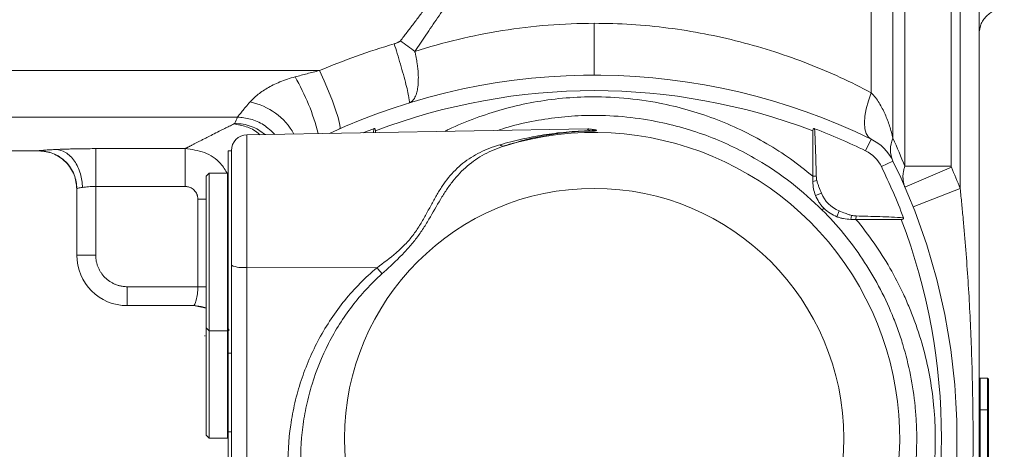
# Model space of a CAD drawing. Header units: millimetres. Extents: x -15 to 879, y -46 to 965.
# Tile 4 of 26: x 159 to 315, y 47 to 115. Entities that reach past the tile are written whole.
import ezdxf

# ---------------------------------------------------------------- set-up
doc = ezdxf.new("R2010")
doc.units = ezdxf.units.MM

msp = doc.modelspace()

# ---------------------------------------------------------------- linework, layer by layer
at = {"color": 7, "linetype": 'Continuous', "lineweight": 15}
for p, q in [((294.11, 103.41), (294.11, 191.69)), ((297.56, 96.19), (297.56, 191.69)), ((308.21, 151.69), (308.21, 88.23)), ((306.78, 149.47), (306.78, 91.77)), ((299.44, 91.77), (299.44, 145.69)), ((311.21, 0.19), (311.21, 117.96)), ((206.66, 106.9), (136.45, 106.9)), ((193.67, 99.54), (136.45, 99.54)), ((249.23, 97.67), (195.17, 96.73)), ((215.55, 97.37), (215.55, 97.09)), ((249.97, 97.55), (250.21, 97.56)), ((284.87, 90.18), (284.87, 97.37)), ((294.11, 96.04), (293.22, 94.21)), ((136.45, 94.19), (162.21, 94.19)), ((171.21, 94.55), (185.39, 94.55)), ((192.71, 94.19), (192.21, 94.19)), ((192.21, 62.19), (192.21, 94.19)), ((192.71, 76.07), (192.71, 94.23)), ((295.73, 91.7), (297.56, 92.59)), ((189.21, 90.69), (188.71, 90.19)), ((192.11, 90.69), (189.21, 90.69)), ((189.21, 90.69), (189.21, 65.69)), ((192.21, 90.59), (192.11, 90.69)), ((192.11, 65.69), (192.11, 90.69)), ((306.78, 91.77), (299.44, 91.77)), ((306.82, 91.61), (299.47, 88.43)), ((188.71, 90.19), (188.71, 78.19)), ((284.87, 90.18), (285.41, 90.2)), ((284.87, 89.35), (285.51, 89.49)), ((168.21, 88.21), (168.21, 77.69)), ((171.21, 88.56), (185.39, 88.56)), ((171.21, 88.56), (171.21, 77.69)), ((285.29, 87.13), (286.22, 87.5)), ((308.21, 88.23), (300.77, 85.31)), ((187.39, 86.57), (187.39, 72.69)), ((288.65, 83.77), (289.02, 84.7)), ((290.87, 83.35), (291.01, 83.99)), ((291.7, 83.35), (291.72, 83.89)), ((298.89, 83.35), (291.7, 83.35)), ((188.71, 78.19), (188.71, 66.19)), ((168.21, 77.69), (171.21, 77.69)), ((192.71, 23.08), (192.71, 76.07)), ((195.17, 75.74), (195.17, 22.75)), ((195.17, 75.74), (215.79, 75.69)), ((187.39, 72.69), (176.21, 72.69)), ((176.21, 72.69), (176.21, 69.69)), ((186.75, 69.69), (176.21, 69.69)), ((186.71, 69.69), (188.71, 69.31)), ((188.71, 66.19), (189.21, 65.69)), ((188.71, 66.19), (188.71, 49.19)), ((189.21, 65.69), (192.11, 65.69)), ((189.21, 65.69), (189.21, 48.69)), ((192.11, 65.69), (192.21, 65.79)), ((192.11, 48.69), (192.11, 65.69)), ((188.55, 64.92), (188.44, 64.92)), ((192.21, 62.19), (192.71, 62.19)), ((192.21, 49.69), (192.21, 62.19)), ((311.36, 58.19), (311.21, 58.04)), ((311.36, 58.19), (311.36, 53.19)), ((312.56, 58.19), (311.36, 58.19)), ((312.56, 53.19), (312.56, 58.19)), ((312.71, 58.04), (312.56, 58.19)), ((312.71, 58.04), (312.71, 53.19)), ((311.21, 53.19), (311.36, 53.19)), ((312.56, 53.19), (311.36, 53.19)), ((311.36, 53.19), (311.36, 11.19)), ((312.56, 53.19), (312.71, 53.19)), ((312.56, 11.19), (312.56, 53.19)), ((312.71, 53.19), (312.71, 11.19)), ((188.71, 49.19), (189.21, 48.69)), ((189.21, 48.69), (192.11, 48.69)), ((192.11, 48.69), (192.21, 48.79)), ((192.71, 49.69), (192.21, 49.69)), ((192.21, 2.69), (192.21, 49.69))]:
    msp.add_line(p, q, dxfattribs=at)
at = {"color": 8, "linetype": 'Continuous', "lineweight": 15}
for p, q in [((215.25, 97.08), (215.28, 97.71)), ((195.17, 96.73), (195.17, 75.74)), ((162.21, 94.19), (162.21, 94.21)), ((188.71, 86.57), (187.39, 86.57))]:
    msp.add_line(p, q, dxfattribs=at)
at = {"color": 7, "linetype": 'Continuous', "lineweight": 15, "flags": 128}
for points in [[(209.88, 97.7), (209.96, 97.95), (209.87, 98.55), (209.63, 99.48), (209.23, 100.68), (208.71, 102.1), (208.09, 103.66), (207.39, 105.29), (206.66, 106.9)], [(294.11, 96.04), (293.66, 96.39), (293.32, 96.96), (293.12, 97.71), (293.05, 98.64), (293.12, 99.7), (293.32, 100.87), (293.66, 102.12), (294.11, 103.41)], [(215.28, 97.71), (214.25, 97.32), (213.59, 97.05)]]:
    msp.add_lwpolyline(points, dxfattribs=at)
at = {"color": 8, "linetype": 'Continuous', "lineweight": 15, "flags": 128}
for points in [[(188.71, 72.69), (188.48, 72.69), (187.39, 72.69)], [(188.71, 69.36), (187.92, 69.57), (186.75, 69.69)]]:
    msp.add_lwpolyline(points, dxfattribs=at)
at = {"color": 7, "linetype": 'Continuous', "lineweight": 15}
msp.add_circle((250.21, 48.69), 39.56, dxfattribs=at)
for centre, radius, start, end in [((250.21, 6.19), 100, 63.9587, 114.8141), ((250.21, 6.19), 97.54, 69.1873, 110.8127), ((193.61, 91.84), 10.32, 29.1136, 78.4727), ((250.21, 48.69), 48.42, 227.268, 107.1139), ((249.91, 95.63), 1.76, 84.6091, 97.6949), ((250.34, 99.4), 1.87, 261.7411, 270.3627), ((250.38, 99.23), 1.88, 260.7002, 269.2962), ((250.21, 6.19), 97.96, 63.9587, 69.1111), ((195.21, 94.23), 2.5, 91, 180), ((290.82, 89.3), 7.5, 26.0413, 63.9587), ((301.6, 94.39), 4.43, 156.0054, 203.9946), ((235.82, 95.83), 0.876, 230.9976, 279.207), ((290.82, 89.3), 5.46, 26.0413, 63.9587), ((207.71, 48.69), 100, 333.9587, 26.0413), ((207.71, 48.69), 97.96, 20.8889, 26.0413), ((207.71, 48.69), 108, 21.4784, 23.4165), ((290.87, 89.35), 5, 201.6883, 248.3117), ((207.71, 48.69), 97.54, 339.1873, 20.8127), ((176.21, 77.69), 8, 180, 270), ((194.57, 80.61), 4.9, 247.7029, 276.9769), ((197.44, 60.17), 24.03, 37.2753, 40.2122)]:
    msp.add_arc(centre, radius, start, end, dxfattribs=at)
at = {"color": 8, "linetype": 'Continuous', "lineweight": 15}
msp.add_arc((174.04, 88.98), 33.37, 13.7823, 30.4912, dxfattribs=at)
at = {"color": 7, "linetype": 'Continuous', "lineweight": 15}
for points, knots in [([(219.51, 111.62), (219.85, 112.06), (220.54, 112.97), (221.58, 114.34), (222.64, 115.74), (223.73, 117.16), (224.83, 118.61), (225.95, 120.08), (227.1, 121.58), (228.26, 123.1), (229.45, 124.66), (230.65, 126.23), (231.88, 127.84), (233.13, 129.46), (235.15, 132.1), (238.08, 135.91), (241.08, 139.82), (243.48, 142.95), (245.24, 145.23), (247.25, 147.84), (248.68, 149.7), (249.44, 150.69)], [0, 0, 0, 0, 0.034623, 0.069885, 0.105788, 0.14233, 0.179512, 0.217334, 0.255797, 0.294899, 0.334642, 0.375024, 0.416047, 0.45771, 0.500014, 0.618422, 0.750007, 0.799524, 0.857695, 0.924521, 1, 1, 1, 1]), ([(249.53, 150.69), (249.2, 150.22), (248.57, 149.3), (247.65, 147.95), (246.78, 146.67), (245.95, 145.47), (245.18, 144.33), (244.45, 143.27), (243.77, 142.27), (243.14, 141.35), (241.51, 138.96), (238.99, 135.27), (235.94, 130.81), (233.42, 127.1), (231.31, 123.99), (229.27, 120.99), (227.3, 118.09), (225.4, 115.28), (223.57, 112.57), (222.37, 110.8), (221.79, 109.93)], [0, 0, 0, 0, 0.034677, 0.067629, 0.098857, 0.12836, 0.156139, 0.182193, 0.206523, 0.229129, 0.250009, 0.381615, 0.500011, 0.578475, 0.654593, 0.728366, 0.799793, 0.868874, 0.93561, 1, 1, 1, 1]), ([(311.21, 112.69), (311.26, 113.19), (311.35, 113.97), (311.84, 114.9), (312.36, 115.54), (313, 116.06), (313.93, 116.55), (314.71, 116.64), (315.21, 116.69)], [0, 0, 0, 0, 0.239463, 0.368367, 0.500005, 0.631642, 0.760545, 1, 1, 1, 1]), ([(250.21, 114.39), (245.33, 114.39), (240.45, 114), (230.92, 112.49), (226.26, 111.36), (221.79, 109.93)], [0, 0, 0, 0, 0.5, 0.5, 1, 1, 1, 1]), ([(250.21, 106.19), (250.21, 106.19), (250.21, 106.23), (250.21, 106.42), (250.21, 106.57), (250.21, 106.97), (250.21, 107.22), (250.21, 107.83), (250.21, 108.19), (250.21, 108.99), (250.21, 109.43), (250.21, 110.37), (250.21, 110.87), (250.21, 111.88), (250.21, 112.39), (250.21, 113.41), (250.21, 113.91), (250.21, 114.39)], [0, 0, 0, 0, 0.125, 0.125, 0.25, 0.25, 0.375, 0.375, 0.5, 0.5, 0.625, 0.625, 0.75, 0.75, 0.875, 0.875, 1, 1, 1, 1]), ([(294.11, 103.41), (290.92, 105.09), (287.59, 106.63), (280.65, 109.33), (277.04, 110.5), (269.62, 112.41), (265.81, 113.15), (258.07, 114.14), (254.14, 114.39), (250.21, 114.39)], [0, 0, 0, 0, 0.25, 0.25, 0.5, 0.5, 0.75, 0.75, 1, 1, 1, 1]), ([(218.52, 111.14), (216.5, 110.55), (214.5, 109.9), (210.54, 108.48), (208.59, 107.72), (206.66, 106.9)], [0, 0, 0, 0, 0.5, 0.5, 1, 1, 1, 1]), ([(218.52, 111.14), (218.59, 111.16), (218.72, 111.2), (218.91, 111.28), (219.08, 111.34), (219.21, 111.41), (219.31, 111.46), (219.4, 111.52), (219.47, 111.56), (219.5, 111.6), (219.51, 111.62)], [0, 0, 0, 0, 0.190044, 0.373236, 0.549966, 0.672139, 0.777739, 0.867116, 0.940854, 1, 1, 1, 1]), ([(220.87, 101.79), (220.9, 101.8), (220.92, 101.86), (220.92, 102.09), (220.9, 102.27), (220.82, 102.76), (220.76, 103.07), (220.6, 103.82), (220.5, 104.25), (220.26, 105.21), (220.12, 105.73), (219.82, 106.82), (219.66, 107.38), (219.34, 108.51), (219.17, 109.07), (218.84, 110.15), (218.67, 110.66), (218.52, 111.14)], [0, 0, 0, 0, 0.125, 0.125, 0.25, 0.25, 0.375, 0.375, 0.5, 0.5, 0.625, 0.625, 0.75, 0.75, 0.875, 0.875, 1, 1, 1, 1]), ([(221.79, 109.93), (221.43, 110.21), (221.05, 110.5), (220.29, 111.07), (219.9, 111.35), (219.51, 111.62)], [0, 0, 0, 0, 0.5, 0.5, 1, 1, 1, 1]), ([(221.79, 109.93), (221.8, 109.87), (221.84, 109.7), (221.92, 109.36), (222.04, 108.78), (222.21, 107.76), (222.34, 106.5), (222.35, 105.16), (222.25, 104.11), (222.04, 103.19), (221.79, 102.61), (221.54, 102.25), (221.36, 102.07), (221.18, 101.93), (221.02, 101.84), (220.92, 101.81), (220.87, 101.79)], [0, 0, 0, 0, 0.015213, 0.043285, 0.08496, 0.163457, 0.303004, 0.419284, 0.551034, 0.64719, 0.778407, 0.83318, 0.882552, 0.926682, 0.965762, 1, 1, 1, 1]), ([(206.66, 106.9), (206.01, 106.75), (205.36, 106.58), (204.07, 106.25), (203.43, 106.08), (202.8, 105.91)], [0, 0, 0, 0, 0.5, 0.5, 1, 1, 1, 1]), ([(202.8, 105.91), (201.99, 105.69), (201.16, 105.41), (200.03, 104.95), (199.68, 104.79), (199, 104.46), (198.68, 104.29), (198.07, 103.93), (197.79, 103.75), (197.26, 103.39), (197.03, 103.21), (196.37, 102.68), (196.01, 102.32), (195.67, 101.95)], [0, 0, 0, 0, 0.25, 0.25, 0.375, 0.375, 0.5, 0.5, 0.625, 0.625, 0.75, 0.75, 1, 1, 1, 1]), ([(297.56, 96.19), (297.41, 96.84), (297.23, 97.48), (296.82, 98.75), (296.58, 99.38), (296.04, 100.61), (295.73, 101.21), (295.01, 102.36), (294.6, 102.91), (294.11, 103.41)], [0, 0, 0, 0, 0.25, 0.25, 0.5, 0.5, 0.75, 0.75, 1, 1, 1, 1]), ([(195.67, 101.95), (195.43, 101.67), (195.2, 101.41), (194.78, 100.92), (194.59, 100.69), (194.26, 100.28), (194.11, 100.09), (193.86, 99.78), (193.76, 99.65), (193.67, 99.54)], [0, 0, 0, 0, 0.25, 0.25, 0.5, 0.5, 0.75, 0.75, 1, 1, 1, 1]), ([(185.39, 94.55), (185.43, 94.57), (185.5, 94.61), (185.63, 94.67), (185.76, 94.74), (185.9, 94.81), (186.05, 94.89), (186.21, 94.97), (186.38, 95.06), (186.55, 95.15), (186.74, 95.24), (186.93, 95.34), (187.13, 95.45), (187.34, 95.56), (187.56, 95.67), (187.79, 95.79), (188.03, 95.91), (188.27, 96.03), (188.53, 96.16), (189, 96.4), (189.72, 96.77), (190.55, 97.19), (191.21, 97.52), (191.73, 97.78), (192.36, 98.09), (192.86, 98.34), (193.11, 98.46)], [0, 0, 0, 0, 0.031591, 0.063185, 0.094784, 0.126391, 0.158009, 0.18964, 0.221288, 0.252954, 0.284642, 0.316355, 0.348095, 0.379865, 0.411667, 0.443505, 0.475381, 0.507298, 0.539259, 0.571265, 0.678235, 0.785589, 0.828432, 0.871345, 0.93474, 1, 1, 1, 1]), ([(193.24, 98.57), (194.14, 98.48), (195.91, 98.3), (197.37, 97.28), (198.08, 96.78)], [0, 0, 0, 0, 0.50839, 1, 1, 1, 1]), ([(215.28, 97.71), (215.32, 97.73), (215.37, 97.73), (215.45, 97.7), (215.48, 97.66), (215.52, 97.58), (215.53, 97.54), (215.55, 97.46), (215.55, 97.41), (215.55, 97.37)], [0, 0, 0, 0, 0.25, 0.25, 0.5, 0.5, 0.75, 0.75, 1, 1, 1, 1]), ([(235.27, 95.15), (236.4, 95.49), (237.55, 95.78), (239.84, 96.3), (241, 96.52), (242.77, 96.81), (243.36, 96.89), (244.56, 97.05), (245.17, 97.11), (246.42, 97.23), (247.05, 97.27), (248.02, 97.32), (248.35, 97.34), (249.01, 97.36), (249.34, 97.37), (249.67, 97.37)], [0, 0, 0, 0, 0.25, 0.25, 0.5, 0.5, 0.625, 0.625, 0.75, 0.75, 0.875, 0.875, 0.9375, 0.9375, 1, 1, 1, 1]), ([(250.21, 97.33), (249.87, 97.33), (249.53, 97.33), (248.86, 97.32), (248.52, 97.31), (247.53, 97.26), (246.89, 97.21), (245.64, 97.09), (245.03, 97.02), (243.84, 96.86), (243.26, 96.77), (241.53, 96.46), (240.41, 96.22), (238.17, 95.65), (237.06, 95.33), (235.96, 94.97)], [0, 0, 0, 0, 0.0625, 0.0625, 0.125, 0.125, 0.25, 0.25, 0.375, 0.375, 0.5, 0.5, 0.75, 0.75, 1, 1, 1, 1]), ([(250.06, 97.56), (250.01, 97.57), (249.94, 97.58), (249.68, 97.63), (249.43, 97.67), (249.28, 97.67), (249.24, 97.66)], [0, 0, 0, 0, 0.435408, 0.736976, 0.936932, 1, 1, 1, 1]), ([(250.07, 97.38), (250.02, 97.42), (250, 97.45), (249.97, 97.5), (249.96, 97.52), (249.96, 97.55), (249.97, 97.56), (250, 97.57), (250.02, 97.56), (250.07, 97.55)], [0, 0, 0, 0, 0.25, 0.25, 0.5, 0.5, 0.75, 0.75, 1, 1, 1, 1]), ([(250.35, 97.54), (250.31, 97.54), (250.27, 97.55), (250.24, 97.55), (250.23, 97.55), (250.22, 97.55), (250.21, 97.56), (250.21, 97.56), (250.21, 97.56), (250.21, 97.56)], [0, 0, 0, 0, 0.0004953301, 0.0004953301, 0.0004953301, 0.0006012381, 0.0006012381, 0.0006012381, 0.0006146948, 0.0006146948, 0.0006146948, 0.0006146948]), ([(250.35, 97.35), (250.35, 97.35), (250.34, 97.35), (250.33, 97.35), (250.3, 97.35), (250.27, 97.34), (250.24, 97.34), (250.23, 97.34), (250.23, 97.34), (250.22, 97.33), (250.22, 97.33), (250.21, 97.33), (250.21, 97.33), (250.21, 97.33), (250.21, 97.33), (250.21, 97.33)], [0, 0, 0, 0, 0.0000844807, 0.0000844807, 0.0000844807, 0.0004778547, 0.0004778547, 0.0004778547, 0.000576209, 0.000576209, 0.000576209, 0.000601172, 0.000601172, 0.000601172, 0.0006146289, 0.0006146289, 0.0006146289, 0.0006146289]), ([(250.35, 97.54), (250.41, 97.53), (250.44, 97.52), (250.49, 97.5), (250.51, 97.5), (250.55, 97.47), (250.56, 97.46), (250.56, 97.43), (250.55, 97.41), (250.51, 97.39), (250.49, 97.38), (250.44, 97.37), (250.41, 97.36), (250.35, 97.35)], [0, 0, 0, 0, 0.125, 0.125, 0.25, 0.25, 0.5, 0.5, 0.75, 0.75, 0.875, 0.875, 1, 1, 1, 1]), ([(284.87, 97.37), (284.87, 97.41), (284.87, 97.46), (284.89, 97.54), (284.9, 97.58), (284.94, 97.66), (284.97, 97.7), (285.05, 97.73), (285.1, 97.73), (285.14, 97.71)], [0, 0, 0, 0, 0.25, 0.25, 0.5, 0.5, 0.75, 0.75, 1, 1, 1, 1]), ([(285.14, 97.71), (285.21, 96.46), (285.26, 95.21), (285.34, 92.7), (285.38, 91.45), (285.41, 90.2)], [0, 0, 0, 0, 0.5, 0.5, 1, 1, 1, 1]), ([(162.21, 94.21), (162.21, 94.21), (162.21, 94.22), (162.23, 94.22), (162.25, 94.23), (162.29, 94.23), (162.33, 94.24), (162.42, 94.25), (162.6, 94.27), (162.91, 94.29), (163.3, 94.32), (163.71, 94.35), (164.12, 94.37), (164.51, 94.39), (164.78, 94.4), (164.92, 94.41)], [0, 0, 0, 0, 0.041651, 0.083212, 0.124734, 0.166264, 0.207854, 0.249551, 0.374246, 0.499197, 0.624037, 0.749236, 0.832704, 0.916169, 1, 1, 1, 1]), ([(162.21, 94.21), (162.56, 94.21), (162.93, 94.18), (163.67, 94.04), (164.05, 93.94), (164.79, 93.64), (165.15, 93.46), (165.84, 93.01), (166.16, 92.75), (166.75, 92.16), (167.01, 91.84), (167.46, 91.15), (167.64, 90.79), (167.93, 90.05), (168.04, 89.68), (168.18, 88.93), (168.21, 88.57), (168.21, 88.21)], [0, 0, 0, 0, 0.125, 0.125, 0.25, 0.25, 0.375, 0.375, 0.5, 0.5, 0.625, 0.625, 0.75, 0.75, 0.875, 0.875, 1, 1, 1, 1]), ([(162.21, 94.19), (162.96, 94.11), (164.13, 93.99), (165.52, 93.24), (166.48, 92.46), (167.26, 91.5), (168.01, 90.11), (168.13, 88.94), (168.21, 88.19)], [0, 0, 0, 0, 0.239457, 0.368361, 0.5, 0.631639, 0.760543, 1, 1, 1, 1]), ([(164.92, 94.41), (164.99, 94.41), (165.13, 94.42), (165.35, 94.43), (165.57, 94.44), (165.8, 94.45), (166.04, 94.46), (166.44, 94.47), (167.02, 94.49), (167.81, 94.51), (168.64, 94.53), (169.39, 94.54), (170.05, 94.54), (170.63, 94.55), (171.02, 94.55), (171.21, 94.55)], [0, 0, 0, 0, 0.041471, 0.082893, 0.124311, 0.165766, 0.207301, 0.24896, 0.373664, 0.49868, 0.623806, 0.749158, 0.832751, 0.916255, 1, 1, 1, 1]), ([(164.92, 94.41), (165.41, 94.39), (165.93, 94.24), (166.69, 93.78), (166.94, 93.59), (167.41, 93.14), (167.63, 92.87), (168.04, 92.29), (168.22, 91.97), (168.54, 91.3), (168.67, 90.94), (168.99, 89.86), (169.1, 89.11), (169.11, 88.42)], [0, 0, 0, 0, 0.25, 0.25, 0.375, 0.375, 0.5, 0.5, 0.625, 0.625, 0.75, 0.75, 1, 1, 1, 1]), ([(171.21, 94.55), (171.21, 94.5), (171.21, 94.34), (171.21, 93.87), (171.21, 93.67), (171.21, 93.22), (171.21, 92.96), (171.21, 92.38), (171.21, 92.06), (171.21, 91.4), (171.21, 91.05), (171.21, 89.98), (171.21, 89.24), (171.21, 88.56)], [0, 0, 0, 0, 0.25, 0.25, 0.375, 0.375, 0.5, 0.5, 0.625, 0.625, 0.75, 0.75, 1, 1, 1, 1]), ([(185.39, 88.56), (185.39, 89.24), (185.39, 89.98), (185.39, 91.05), (185.39, 91.4), (185.39, 92.06), (185.39, 92.38), (185.39, 92.96), (185.39, 93.22), (185.39, 93.67), (185.39, 93.87), (185.39, 94.34), (185.39, 94.5), (185.39, 94.55)], [0, 0, 0, 0, 0.25, 0.25, 0.375, 0.375, 0.5, 0.5, 0.625, 0.625, 0.75, 0.75, 1, 1, 1, 1]), ([(215.79, 75.69), (216.82, 76.45), (217.85, 77.22), (219.06, 78.27), (219.3, 78.49), (219.77, 78.93), (220, 79.15), (220.67, 79.84), (221.08, 80.32), (221.85, 81.32), (222.21, 81.84), (222.87, 82.9), (223.19, 83.45), (223.78, 84.53), (224.07, 85.07), (224.64, 86.13), (224.92, 86.64), (225.51, 87.65), (225.81, 88.14), (226.45, 89.08), (226.78, 89.53), (227.82, 90.81), (228.57, 91.57), (229.82, 92.57), (230.26, 92.88), (231.17, 93.45), (231.65, 93.72), (233.12, 94.44), (234.16, 94.83), (235.27, 95.15)], [0, 0, 0, 0, 0.125, 0.125, 0.15625, 0.15625, 0.1875, 0.1875, 0.25, 0.25, 0.3125, 0.3125, 0.375, 0.375, 0.4375, 0.4375, 0.5, 0.5, 0.5625, 0.5625, 0.625, 0.625, 0.75, 0.75, 0.8125, 0.8125, 0.875, 0.875, 1, 1, 1, 1]), ([(235.96, 94.97), (234.85, 94.61), (233.81, 94.18), (232.34, 93.39), (231.87, 93.1), (230.96, 92.48), (230.52, 92.15), (229.27, 91.09), (228.52, 90.29), (227.46, 88.96), (227.12, 88.49), (226.47, 87.53), (226.16, 87.03), (225.23, 85.5), (224.64, 84.44), (223.69, 82.82), (223.36, 82.28), (222.67, 81.23), (222.3, 80.71), (221.53, 79.7), (221.12, 79.21), (220.27, 78.26), (219.82, 77.8), (218.46, 76.44), (217.51, 75.58), (216.56, 74.73)], [0, 0, 0, 0, 0.125, 0.125, 0.1875, 0.1875, 0.25, 0.25, 0.375, 0.375, 0.4375, 0.4375, 0.5, 0.5, 0.625, 0.625, 0.6875, 0.6875, 0.75, 0.75, 0.8125, 0.8125, 0.875, 0.875, 1, 1, 1, 1]), ([(299.47, 88.43), (299.45, 88.48), (299.41, 88.58), (299.35, 88.75), (299.29, 88.96), (299.23, 89.2), (299.18, 89.47), (299.16, 89.73), (299.15, 89.94), (299.14, 90.11), (299.15, 90.34), (299.17, 90.58), (299.21, 90.82), (299.25, 91.04), (299.3, 91.27), (299.37, 91.53), (299.42, 91.69), (299.44, 91.77)], [0, 0, 0, 0, 0.045776, 0.101984, 0.168719, 0.246058, 0.334042, 0.421479, 0.476994, 0.528477, 0.573992, 0.674109, 0.740046, 0.781921, 0.865009, 0.937657, 1, 1, 1, 1]), ([(306.82, 91.61), (306.81, 91.62), (306.81, 91.63), (306.8, 91.66), (306.8, 91.67), (306.79, 91.72), (306.78, 91.74), (306.78, 91.77)], [0, 0, 0, 0, 0.25, 0.25, 0.5, 0.5, 1, 1, 1, 1]), ([(285.29, 87.13), (285.16, 87.47), (285.05, 87.82), (284.91, 88.56), (284.87, 88.95), (284.87, 89.35)], [0, 0, 0, 0, 0.5, 0.5, 1, 1, 1, 1]), ([(285.51, 89.49), (285.54, 89.31), (285.59, 89.15), (285.71, 88.81), (285.77, 88.65), (285.96, 88.15), (286.09, 87.83), (286.22, 87.5)], [0, 0, 0, 0, 0.25, 0.25, 0.5, 0.5, 1, 1, 1, 1]), ([(168.21, 88.21), (168.21, 88.23), (168.29, 88.26), (168.6, 88.33), (168.83, 88.38), (169.11, 88.42)], [0, 0, 0, 0, 0.5, 0.5, 1, 1, 1, 1]), ([(169.11, 88.42), (169.39, 88.46), (169.72, 88.49), (170.44, 88.54), (170.82, 88.56), (171.21, 88.56)], [0, 0, 0, 0, 0.5, 0.5, 1, 1, 1, 1]), ([(187.39, 86.57), (187.39, 86.61), (187.39, 86.7), (187.38, 86.83), (187.35, 86.96), (187.33, 87.08), (187.29, 87.21), (187.21, 87.41), (187.07, 87.68), (186.82, 87.99), (186.51, 88.23), (186.2, 88.4), (185.91, 88.5), (185.65, 88.55), (185.48, 88.55), (185.39, 88.56)], [0, 0, 0, 0, 0.042002, 0.083619, 0.12503, 0.166417, 0.207961, 0.249841, 0.374565, 0.499506, 0.624301, 0.749443, 0.832976, 0.916018, 1, 1, 1, 1]), ([(308.21, 9.15), (308.3, 9.95), (308.38, 10.76), (308.54, 12.37), (308.62, 13.18), (308.84, 15.61), (308.98, 17.24), (309.37, 22.14), (309.58, 25.43), (309.92, 32.03), (310.04, 35.34), (310.21, 42), (310.26, 45.35), (310.26, 52.03), (310.21, 55.38), (310.04, 62.04), (309.92, 65.35), (309.58, 71.95), (309.37, 75.24), (308.98, 80.14), (308.84, 81.77), (308.62, 84.2), (308.54, 85.01), (308.38, 86.62), (308.3, 87.43), (308.21, 88.23)], [0, 0, 0, 0, 0.03125, 0.03125, 0.0625, 0.0625, 0.125, 0.125, 0.25, 0.25, 0.375, 0.375, 0.5, 0.5, 0.625, 0.625, 0.75, 0.75, 0.875, 0.875, 0.9375, 0.9375, 0.96875, 0.96875, 1, 1, 1, 1]), ([(286.63, 85.11), (286.48, 85.26), (286.33, 85.42), (286.07, 85.74), (285.95, 85.91), (285.62, 86.42), (285.44, 86.77), (285.29, 87.13)], [0, 0, 0, 0, 0.25, 0.25, 0.5, 0.5, 1, 1, 1, 1]), ([(286.63, 85.11), (286.54, 85.02), (286.48, 84.96), (286.39, 84.87), (286.36, 84.84), (286.35, 84.83)], [0, 0, 0, 0, 0.5, 0.5, 1, 1, 1, 1]), ([(286.35, 12.55), (288.74, 14.93), (290.86, 17.52), (293.19, 21), (293.63, 21.71), (294.5, 23.15), (294.91, 23.89), (296.1, 26.1), (296.81, 27.61), (298.72, 32.22), (299.69, 35.41), (300.67, 40.36), (300.92, 42.02), (301.25, 45.36), (301.33, 47.04), (301.33, 49.56), (301.31, 50.4), (301.22, 52.08), (301.16, 52.91), (300.91, 55.4), (300.67, 57.05), (300.02, 60.31), (299.61, 61.92), (298.89, 64.32), (298.62, 65.12), (298.06, 66.7), (297.75, 67.49), (296.15, 71.36), (294.58, 74.29), (291.81, 78.44), (290.81, 79.79), (288.68, 82.39), (287.55, 83.64), (286.35, 84.83)], [0, 0, 0, 0, 0.125, 0.125, 0.15625, 0.15625, 0.1875, 0.1875, 0.25, 0.25, 0.375, 0.375, 0.4375, 0.4375, 0.5, 0.5, 0.53125, 0.53125, 0.5625, 0.5625, 0.625, 0.625, 0.6875, 0.6875, 0.71875, 0.71875, 0.75, 0.75, 0.875, 0.875, 0.9375, 0.9375, 1, 1, 1, 1]), ([(288.65, 83.77), (288.29, 83.92), (287.94, 84.1), (287.26, 84.54), (286.93, 84.8), (286.63, 85.11)], [0, 0, 0, 0, 0.5, 0.5, 1, 1, 1, 1]), ([(289.02, 84.7), (289.35, 84.57), (289.67, 84.44), (290.17, 84.25), (290.33, 84.19), (290.67, 84.07), (290.83, 84.02), (291.01, 83.99)], [0, 0, 0, 0, 0.5, 0.5, 0.75, 0.75, 1, 1, 1, 1]), ([(290.87, 83.35), (290.47, 83.35), (290.09, 83.39), (289.53, 83.5), (289.35, 83.54), (288.99, 83.65), (288.82, 83.71), (288.65, 83.77)], [0, 0, 0, 0, 0.5, 0.5, 0.75, 0.75, 1, 1, 1, 1]), ([(291.7, 83.35), (293.73, 80.92), (295.52, 78.35), (297.85, 74.3), (298.57, 72.92), (299.56, 70.79), (299.87, 70.07), (300.47, 68.62), (300.76, 67.88), (302.11, 64.18), (302.91, 61.16), (303.72, 56.55), (303.93, 55.01), (304.13, 52.67), (304.19, 51.88), (304.26, 50.31), (304.27, 49.52), (304.28, 45.57), (304.01, 42.44), (303.32, 38.56), (303.17, 37.78), (302.83, 36.24), (302.64, 35.48), (302.04, 33.21), (301.57, 31.72), (299.97, 27.33), (298.66, 24.49), (296.7, 21.07), (296.29, 20.4), (295.44, 19.07), (295.01, 18.41), (293.66, 16.48), (292.71, 15.24), (291.7, 14.03)], [0, 0, 0, 0, 0.125, 0.125, 0.1875, 0.1875, 0.21875, 0.21875, 0.25, 0.25, 0.375, 0.375, 0.4375, 0.4375, 0.46875, 0.46875, 0.5, 0.5, 0.625, 0.625, 0.65625, 0.65625, 0.6875, 0.6875, 0.75, 0.75, 0.875, 0.875, 0.90625, 0.90625, 0.9375, 0.9375, 1, 1, 1, 1]), ([(291.72, 83.89), (292.97, 83.86), (294.22, 83.82), (296.73, 83.74), (297.98, 83.69), (299.23, 83.62)], [0, 0, 0, 0, 0.5, 0.5, 1, 1, 1, 1]), ([(299.23, 83.62), (299.25, 83.58), (299.25, 83.53), (299.22, 83.45), (299.18, 83.42), (299.1, 83.38), (299.06, 83.37), (298.98, 83.35), (298.93, 83.35), (298.89, 83.35)], [0, 0, 0, 0, 0.25, 0.25, 0.5, 0.5, 0.75, 0.75, 1, 1, 1, 1]), ([(171.21, 77.69), (171.21, 77.62), (171.21, 77.49), (171.22, 77.3), (171.24, 77.1), (171.27, 76.91), (171.32, 76.62), (171.42, 76.24), (171.58, 75.77), (171.79, 75.33), (172.13, 74.77), (172.65, 74.13), (173.29, 73.61), (173.85, 73.27), (174.29, 73.06), (174.76, 72.9), (175.18, 72.79), (175.56, 72.73), (175.88, 72.7), (176.1, 72.69), (176.21, 72.69)], [0, 0, 0, 0, 0.025064, 0.050064, 0.07504, 0.100029, 0.125071, 0.18755, 0.2501, 0.312579, 0.375129, 0.500007, 0.624885, 0.687364, 0.749914, 0.812393, 0.874943, 0.916612, 0.958238, 1, 1, 1, 1]), ([(207.48, 22.72), (206.88, 23.79), (206.33, 24.87), (205.3, 27.09), (204.83, 28.22), (203.58, 31.63), (202.93, 33.95), (202.24, 37.5), (202.06, 38.7), (201.86, 40.51), (201.8, 41.12), (201.72, 42.33), (201.69, 42.94), (201.62, 45.96), (201.76, 48.36), (202.28, 51.95), (202.51, 53.14), (203.06, 55.51), (203.39, 56.68), (204.53, 60.13), (205.48, 62.34), (207.22, 65.54), (207.85, 66.59), (209.2, 68.61), (209.92, 69.59), (212.21, 72.4), (213.9, 74.13), (215.79, 75.69)], [0, 0, 0, 0, 0.0625, 0.0625, 0.125, 0.125, 0.25, 0.25, 0.3125, 0.3125, 0.34375, 0.34375, 0.375, 0.375, 0.5, 0.5, 0.5625, 0.5625, 0.625, 0.625, 0.75, 0.75, 0.8125, 0.8125, 0.875, 0.875, 1, 1, 1, 1]), ([(216.56, 74.73), (214.81, 73.16), (213.24, 71.45), (211.13, 68.69), (210.47, 67.74), (209.23, 65.77), (208.65, 64.75), (207.06, 61.64), (206.19, 59.49), (205.16, 56.17), (204.87, 55.04), (204.37, 52.76), (204.18, 51.61), (203.73, 48.17), (203.62, 45.86), (203.73, 42.96), (203.76, 42.38), (203.86, 41.22), (203.91, 40.64), (204.12, 38.9), (204.31, 37.75), (205, 34.35), (205.64, 32.13), (206.87, 28.87), (207.33, 27.8), (208.33, 25.68), (208.87, 24.64), (209.45, 23.62)], [0, 0, 0, 0, 0.125, 0.125, 0.1875, 0.1875, 0.25, 0.25, 0.375, 0.375, 0.4375, 0.4375, 0.5, 0.5, 0.625, 0.625, 0.65625, 0.65625, 0.6875, 0.6875, 0.75, 0.75, 0.875, 0.875, 0.9375, 0.9375, 1, 1, 1, 1]), ([(187.39, 72.69), (187.39, 72.3), (187.36, 71.91), (187.27, 71.19), (187.2, 70.86), (187.05, 70.3), (186.98, 70.08), (186.84, 69.77), (186.79, 69.69), (186.75, 69.69)], [0, 0, 0, 0, 0.25, 0.25, 0.5, 0.5, 0.75, 0.75, 1, 1, 1, 1]), ([(192.21, 66.05), (192.24, 66), (192.31, 65.89), (192.32, 65.75), (192.33, 65.68)], [0, 0, 0, 0, 0.431449, 1, 1, 1, 1])]:
    msp.add_open_spline(points, degree=3, knots=knots, dxfattribs=at)
at = {"color": 8, "linetype": 'Continuous', "lineweight": 15}
for points, knots in [([(226.55, 97.28), (226.74, 97.38), (228.29, 98.2), (231.33, 99.39), (235.64, 100.83), (240.06, 101.86), (244.6, 102.53), (249.57, 102.83), (254.92, 102.65), (260.17, 101.91), (264.95, 100.77), (269.26, 99.36), (273.49, 97.56), (277.53, 95.41), (281.36, 92.98), (283.7, 91.12), (284.87, 90.18)], [0, 0, 0, 0, 0.0102148, 0.0849536, 0.157065, 0.2296773, 0.3038695, 0.3786076, 0.4698485, 0.5621116, 0.6342222, 0.7068337, 0.7810251, 0.8557623, 0.9276332, 1, 1, 1, 1]), ([(193.11, 98.46), (193.76, 98.35), (195.09, 98.1), (196.51, 97.44), (197.12, 96.84), (197.2, 96.76)], [0, 0, 0, 0, 0.44986, 0.930459, 1, 1, 1, 1]), ([(199.58, 96.81), (199.02, 97.34), (197.91, 98.41), (195.81, 99.33), (194.36, 99.47), (193.67, 99.54)], [0, 0, 0, 0, 0.346586, 0.690005, 1, 1, 1, 1]), ([(286.35, 84.83), (284.77, 86.3), (281.58, 89.27), (276.76, 92.48), (272.32, 94.84), (268.38, 96.54), (264.26, 97.9), (259.69, 99), (254.68, 99.71), (249.67, 99.88), (245.04, 99.61), (240.79, 98.98), (237.41, 98.25), (235.48, 97.61), (234.93, 97.42)], [0, 0, 0, 0, 0.1162666, 0.2344519, 0.3107573, 0.3870627, 0.465585, 0.5441072, 0.640322, 0.7376143, 0.8139208, 0.8902273, 0.9687508, 1, 1, 1, 1]), ([(249.67, 97.37), (249.58, 97.41), (249.24, 97.53), (249.1, 97.67), (249.2, 97.65), (249.23, 97.64)], [0, 0, 0, 0, 0.205925, 0.716049, 1, 1, 1, 1]), ([(185.39, 94.55), (186.42, 94.42), (188.48, 94.16), (190.9, 92.61), (191.76, 91.14), (192.09, 90.58)], [0, 0, 0, 0, 0.380512, 0.761575, 1, 1, 1, 1])]:
    msp.add_open_spline(points, degree=3, knots=knots, dxfattribs=at)
at = {"color": 7, "linetype": 'Continuous', "lineweight": 15}
for points in [[(193.24, 98.57), (193.22, 98.53), (193.18, 98.5), (193.11, 98.46)], [(193.67, 99.54), (193.52, 99.2), (193.37, 98.88), (193.24, 98.57)], [(249.67, 97.37), (249.85, 97.35), (250.03, 97.34), (250.21, 97.33)], [(250.07, 97.55), (250.12, 97.55), (250.17, 97.55), (250.21, 97.56)], [(250.07, 97.38), (250.12, 97.36), (250.17, 97.34), (250.21, 97.33)], [(299.44, 91.77), (298.85, 93.25), (298.22, 94.73), (297.56, 96.19)], [(284.87, 89.35), (284.87, 89.62), (284.87, 89.9), (284.87, 90.18)], [(285.41, 90.2), (285.42, 89.96), (285.45, 89.72), (285.51, 89.49)], [(291.7, 83.35), (291.42, 83.35), (291.14, 83.35), (290.87, 83.35)], [(291.01, 83.99), (291.24, 83.94), (291.48, 83.9), (291.72, 83.89)]]:
    msp.add_open_spline(points, degree=3, dxfattribs=at)

doc.saveas('drawing.dxf')
